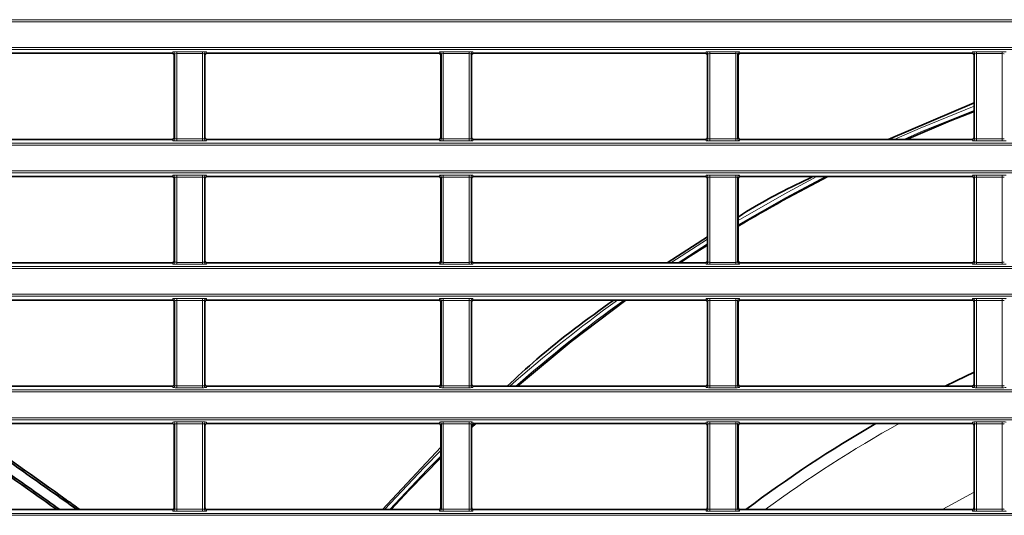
# Model space of a CAD drawing. Header units: millimetres. Extents: x 0 to 1118, y 0 to 864.
# Tile 74 of 172: x 555 to 580, y 377 to 389. Entities that reach past the tile are written whole.
import ezdxf

# ---------------------------------------------------------------- set-up
doc = ezdxf.new("R2010")
doc.units = ezdxf.units.MM

msp = doc.modelspace()

# ---------------------------------------------------------------- linework, layer by layer
at = {"color": 7, "linetype": 'Continuous', "lineweight": 18}
for p, q in [((523.211, 389.459), (663.222, 389.459)), ((663.222, 389.409), (523.211, 389.409)), ((523.211, 388.755), (663.222, 388.755)), ((663.222, 388.705), (523.211, 388.705)), ((559.027, 388.61), (559.041, 388.645)), ((559.091, 388.595), (559.077, 388.56)), ((559.091, 386.444), (559.091, 388.595)), ((559.141, 388.649), (559.792, 388.649)), ((559.141, 388.599), (559.141, 388.649)), ((559.792, 388.599), (559.141, 388.599)), ((559.141, 388.599), (559.141, 386.44)), ((559.792, 388.599), (559.792, 388.649)), ((559.792, 386.44), (559.792, 388.599)), ((559.842, 388.595), (559.842, 386.444)), ((559.856, 388.56), (559.842, 388.595)), ((559.892, 388.645), (559.906, 388.61)), ((565.777, 388.61), (565.791, 388.645)), ((565.841, 388.595), (565.827, 388.56)), ((565.841, 386.444), (565.841, 388.595)), ((565.891, 388.649), (566.542, 388.649)), ((565.891, 388.599), (565.891, 388.649)), ((566.542, 388.599), (565.891, 388.599)), ((565.891, 388.599), (565.891, 386.44)), ((566.542, 388.599), (566.542, 388.649)), ((566.542, 386.44), (566.542, 388.599)), ((566.592, 388.595), (566.592, 386.444)), ((566.606, 388.56), (566.592, 388.595)), ((566.642, 388.645), (566.656, 388.61)), ((572.527, 388.61), (572.541, 388.645)), ((572.591, 388.595), (572.577, 388.56)), ((572.591, 386.444), (572.591, 388.595)), ((572.641, 388.649), (573.292, 388.649)), ((572.641, 388.599), (572.641, 388.649)), ((573.292, 388.599), (572.641, 388.599)), ((572.641, 388.599), (572.641, 386.44)), ((573.292, 388.599), (573.292, 388.649)), ((573.292, 386.44), (573.292, 388.599)), ((573.342, 388.595), (573.342, 386.444)), ((573.356, 388.56), (573.342, 388.595)), ((573.392, 388.645), (573.406, 388.61)), ((579.277, 388.61), (579.291, 388.645)), ((579.341, 388.595), (579.327, 388.56)), ((579.341, 386.444), (579.341, 388.595)), ((579.391, 388.649), (580.042, 388.649)), ((579.391, 388.599), (579.391, 388.649)), ((580.042, 388.599), (579.391, 388.599)), ((579.391, 388.599), (579.391, 386.44)), ((580.042, 388.599), (580.042, 388.649)), ((580.042, 386.44), (580.042, 388.599)), ((559.041, 386.394), (559.027, 386.429)), ((559.077, 386.479), (559.091, 386.444)), ((559.141, 386.39), (559.141, 386.44)), ((559.141, 386.44), (559.792, 386.44)), ((559.792, 386.39), (559.141, 386.39)), ((559.792, 386.39), (559.792, 386.44)), ((559.842, 386.444), (559.856, 386.479)), ((559.906, 386.429), (559.892, 386.394)), ((565.791, 386.394), (565.777, 386.429)), ((565.827, 386.479), (565.841, 386.444)), ((565.891, 386.39), (565.891, 386.44)), ((565.891, 386.44), (566.542, 386.44)), ((566.542, 386.39), (565.891, 386.39)), ((566.542, 386.39), (566.542, 386.44)), ((566.592, 386.444), (566.606, 386.479)), ((566.656, 386.429), (566.642, 386.394)), ((572.541, 386.394), (572.527, 386.429)), ((572.577, 386.479), (572.591, 386.444)), ((572.641, 386.39), (572.641, 386.44)), ((572.641, 386.44), (573.292, 386.44)), ((573.292, 386.39), (572.641, 386.39)), ((573.292, 386.39), (573.292, 386.44)), ((573.342, 386.444), (573.356, 386.479)), ((573.406, 386.429), (573.392, 386.394)), ((579.291, 386.394), (579.277, 386.429)), ((579.327, 386.479), (579.341, 386.444)), ((579.391, 386.39), (579.391, 386.44)), ((579.391, 386.44), (580.042, 386.44)), ((580.042, 386.39), (579.391, 386.39)), ((580.042, 386.39), (580.042, 386.44)), ((523.211, 386.334), (663.222, 386.334)), ((663.222, 386.284), (523.211, 386.284)), ((523.211, 385.63), (663.222, 385.63)), ((663.222, 385.58), (523.211, 385.58)), ((559.027, 385.485), (559.041, 385.52)), ((559.091, 385.47), (559.077, 385.435)), ((559.091, 383.319), (559.091, 385.47)), ((559.141, 385.524), (559.792, 385.524)), ((559.141, 385.474), (559.141, 385.524)), ((559.792, 385.474), (559.141, 385.474)), ((559.141, 385.474), (559.141, 383.315)), ((559.792, 385.474), (559.792, 385.524)), ((559.792, 383.315), (559.792, 385.474)), ((559.842, 385.47), (559.842, 383.319)), ((559.856, 385.435), (559.842, 385.47)), ((559.892, 385.52), (559.906, 385.485)), ((565.777, 385.485), (565.791, 385.52)), ((565.841, 385.47), (565.827, 385.435)), ((565.841, 383.319), (565.841, 385.47)), ((565.891, 385.524), (566.542, 385.524)), ((565.891, 385.474), (565.891, 385.524)), ((566.542, 385.474), (565.891, 385.474)), ((565.891, 385.474), (565.891, 383.315)), ((566.542, 385.474), (566.542, 385.524)), ((566.542, 383.315), (566.542, 385.474)), ((566.592, 385.47), (566.592, 383.319)), ((566.606, 385.435), (566.592, 385.47)), ((566.642, 385.52), (566.656, 385.485)), ((572.527, 385.485), (572.541, 385.52)), ((572.591, 385.47), (572.577, 385.435)), ((572.591, 383.319), (572.591, 385.47)), ((572.641, 385.524), (573.292, 385.524)), ((572.641, 385.474), (572.641, 385.524)), ((573.292, 385.474), (572.641, 385.474)), ((572.641, 385.474), (572.641, 383.315)), ((573.292, 385.474), (573.292, 385.524)), ((573.292, 383.315), (573.292, 385.474)), ((573.342, 385.47), (573.342, 383.319)), ((573.356, 385.435), (573.342, 385.47)), ((573.392, 385.52), (573.406, 385.485)), ((579.277, 385.485), (579.291, 385.52)), ((579.341, 385.47), (579.327, 385.435)), ((579.341, 383.319), (579.341, 385.47)), ((579.391, 385.524), (580.042, 385.524)), ((579.391, 385.474), (579.391, 385.524)), ((580.042, 385.474), (579.391, 385.474)), ((579.391, 385.474), (579.391, 383.315)), ((580.042, 385.474), (580.042, 385.524)), ((580.042, 383.315), (580.042, 385.474)), ((571.651, 383.304), (572.577, 383.903)), ((572.577, 383.785), (571.832, 383.304)), ((523.211, 383.209), (663.222, 383.209)), ((663.222, 383.159), (523.211, 383.159)), ((559.041, 383.269), (559.027, 383.304)), ((559.077, 383.354), (559.091, 383.319)), ((559.141, 383.265), (559.141, 383.315)), ((559.141, 383.315), (559.792, 383.315)), ((559.792, 383.265), (559.141, 383.265)), ((559.792, 383.265), (559.792, 383.315)), ((559.842, 383.319), (559.856, 383.354)), ((559.906, 383.304), (559.892, 383.269)), ((565.791, 383.269), (565.777, 383.304)), ((565.827, 383.354), (565.841, 383.319)), ((565.891, 383.265), (565.891, 383.315)), ((565.891, 383.315), (566.542, 383.315)), ((566.542, 383.265), (565.891, 383.265)), ((566.542, 383.265), (566.542, 383.315)), ((566.592, 383.319), (566.606, 383.354)), ((566.656, 383.304), (566.642, 383.269)), ((572.541, 383.269), (572.527, 383.304)), ((572.577, 383.354), (572.591, 383.319)), ((572.641, 383.265), (572.641, 383.315)), ((572.641, 383.315), (573.292, 383.315)), ((573.292, 383.265), (572.641, 383.265)), ((573.292, 383.265), (573.292, 383.315)), ((573.342, 383.319), (573.356, 383.354)), ((573.406, 383.304), (573.392, 383.269)), ((579.291, 383.269), (579.277, 383.304)), ((579.327, 383.354), (579.341, 383.319)), ((579.391, 383.265), (579.391, 383.315)), ((579.391, 383.315), (580.042, 383.315)), ((580.042, 383.265), (579.391, 383.265)), ((580.042, 383.265), (580.042, 383.315)), ((523.211, 382.505), (663.222, 382.505)), ((663.222, 382.455), (523.211, 382.455)), ((559.027, 382.36), (559.041, 382.395)), ((559.141, 382.399), (559.792, 382.399)), ((559.141, 382.349), (559.141, 382.399)), ((559.792, 382.349), (559.792, 382.399)), ((559.892, 382.395), (559.906, 382.36)), ((565.777, 382.36), (565.791, 382.395)), ((565.891, 382.399), (566.542, 382.399)), ((565.891, 382.349), (565.891, 382.399)), ((566.542, 382.349), (566.542, 382.399)), ((566.642, 382.395), (566.656, 382.36)), ((572.527, 382.36), (572.541, 382.395)), ((572.641, 382.399), (573.292, 382.399)), ((572.641, 382.349), (572.641, 382.399)), ((573.292, 382.349), (573.292, 382.399)), ((573.392, 382.395), (573.406, 382.36)), ((579.277, 382.36), (579.291, 382.395)), ((579.391, 382.399), (580.042, 382.399)), ((579.391, 382.349), (579.391, 382.399)), ((580.042, 382.349), (580.042, 382.399)), ((559.091, 382.345), (559.077, 382.31)), ((559.091, 380.194), (559.091, 382.345)), ((559.792, 382.349), (559.141, 382.349)), ((559.141, 382.349), (559.141, 380.19)), ((559.792, 380.19), (559.792, 382.349)), ((559.842, 382.345), (559.842, 380.194)), ((559.856, 382.31), (559.842, 382.345)), ((565.841, 382.345), (565.827, 382.31)), ((565.841, 380.194), (565.841, 382.345)), ((566.542, 382.349), (565.891, 382.349)), ((565.891, 382.349), (565.891, 380.19)), ((566.542, 380.19), (566.542, 382.349)), ((566.592, 382.345), (566.592, 380.194)), ((566.606, 382.31), (566.592, 382.345)), ((572.591, 382.345), (572.577, 382.31)), ((572.591, 380.194), (572.591, 382.345)), ((573.292, 382.349), (572.641, 382.349)), ((572.641, 382.349), (572.641, 380.19)), ((573.292, 380.19), (573.292, 382.349)), ((573.342, 382.345), (573.342, 380.194)), ((573.356, 382.31), (573.342, 382.345)), ((579.341, 382.345), (579.327, 382.31)), ((579.341, 380.194), (579.341, 382.345)), ((580.042, 382.349), (579.391, 382.349)), ((579.391, 382.349), (579.391, 380.19)), ((580.042, 380.19), (580.042, 382.349)), ((559.041, 380.144), (559.027, 380.179)), ((559.077, 380.229), (559.091, 380.194)), ((559.141, 380.14), (559.141, 380.19)), ((559.141, 380.19), (559.792, 380.19)), ((559.792, 380.14), (559.141, 380.14)), ((559.792, 380.14), (559.792, 380.19)), ((559.842, 380.194), (559.856, 380.229)), ((559.906, 380.179), (559.892, 380.144)), ((565.791, 380.144), (565.777, 380.179)), ((565.827, 380.229), (565.841, 380.194)), ((565.891, 380.14), (565.891, 380.19)), ((565.891, 380.19), (566.542, 380.19)), ((566.542, 380.14), (565.891, 380.14)), ((566.542, 380.14), (566.542, 380.19)), ((566.592, 380.194), (566.606, 380.229)), ((566.656, 380.179), (566.642, 380.144)), ((572.541, 380.144), (572.527, 380.179)), ((572.577, 380.229), (572.591, 380.194)), ((572.641, 380.14), (572.641, 380.19)), ((572.641, 380.19), (573.292, 380.19)), ((573.292, 380.14), (572.641, 380.14)), ((573.292, 380.14), (573.292, 380.19)), ((573.342, 380.194), (573.356, 380.229)), ((573.406, 380.179), (573.392, 380.144)), ((579.257, 380.179), (579.323, 380.211)), ((579.291, 380.144), (579.277, 380.179)), ((579.327, 380.229), (579.341, 380.194)), ((579.391, 380.14), (579.391, 380.19)), ((579.391, 380.19), (580.042, 380.19)), ((580.042, 380.14), (579.391, 380.14)), ((580.042, 380.14), (580.042, 380.19)), ((523.211, 380.084), (663.222, 380.084)), ((663.222, 380.034), (523.211, 380.034)), ((523.211, 379.38), (663.222, 379.38)), ((663.222, 379.33), (523.211, 379.33)), ((559.027, 379.235), (559.041, 379.27)), ((559.091, 379.22), (559.077, 379.185)), ((559.091, 377.069), (559.091, 379.22)), ((559.141, 379.274), (559.792, 379.274)), ((559.141, 379.224), (559.141, 379.274)), ((559.792, 379.224), (559.141, 379.224)), ((559.141, 379.224), (559.141, 377.065)), ((559.792, 379.224), (559.792, 379.274)), ((559.792, 377.065), (559.792, 379.224)), ((559.842, 379.22), (559.842, 377.069)), ((559.856, 379.185), (559.842, 379.22)), ((559.892, 379.27), (559.906, 379.235)), ((565.777, 379.235), (565.791, 379.27)), ((565.841, 379.22), (565.827, 379.185)), ((565.841, 377.069), (565.841, 379.22)), ((565.891, 379.274), (566.542, 379.274)), ((565.891, 379.224), (565.891, 379.274)), ((566.542, 379.224), (565.891, 379.224)), ((565.891, 379.224), (565.891, 377.065)), ((566.542, 379.224), (566.542, 379.274)), ((566.542, 377.065), (566.542, 379.224)), ((566.592, 379.22), (566.592, 377.069)), ((566.606, 379.185), (566.592, 379.22)), ((566.684, 379.235), (566.606, 379.162)), ((566.642, 379.27), (566.656, 379.235)), ((572.527, 379.235), (572.541, 379.27)), ((572.591, 379.22), (572.577, 379.185)), ((572.591, 377.069), (572.591, 379.22)), ((572.641, 379.274), (573.292, 379.274)), ((572.641, 379.224), (572.641, 379.274)), ((573.292, 379.224), (572.641, 379.224)), ((572.641, 379.224), (572.641, 377.065)), ((573.292, 379.224), (573.292, 379.274)), ((573.292, 377.065), (573.292, 379.224)), ((573.342, 379.22), (573.342, 377.069)), ((573.356, 379.185), (573.342, 379.22)), ((573.392, 379.27), (573.406, 379.235)), ((579.277, 379.235), (579.291, 379.27)), ((579.341, 379.22), (579.327, 379.185)), ((579.341, 377.069), (579.341, 379.22)), ((579.391, 379.274), (580.042, 379.274)), ((579.391, 379.224), (579.391, 379.274)), ((580.042, 379.224), (579.391, 379.224)), ((579.391, 379.224), (579.391, 377.065)), ((580.042, 379.224), (580.042, 379.274)), ((580.042, 377.065), (580.042, 379.224)), ((523.211, 376.959), (663.222, 376.959)), ((663.222, 376.909), (523.211, 376.909)), ((559.041, 377.019), (559.027, 377.054)), ((559.077, 377.104), (559.091, 377.069)), ((559.141, 377.015), (559.141, 377.065)), ((559.141, 377.065), (559.792, 377.065)), ((559.792, 377.015), (559.141, 377.015)), ((559.792, 377.015), (559.792, 377.065)), ((559.842, 377.069), (559.856, 377.104)), ((559.906, 377.054), (559.892, 377.019)), ((565.791, 377.019), (565.777, 377.054)), ((565.827, 377.104), (565.841, 377.069)), ((565.891, 377.015), (565.891, 377.065)), ((565.891, 377.065), (566.542, 377.065)), ((566.542, 377.015), (565.891, 377.015)), ((566.542, 377.015), (566.542, 377.065)), ((566.592, 377.069), (566.606, 377.104)), ((566.656, 377.054), (566.642, 377.019)), ((572.541, 377.019), (572.527, 377.054)), ((572.577, 377.104), (572.591, 377.069)), ((572.641, 377.015), (572.641, 377.065)), ((572.641, 377.065), (573.292, 377.065)), ((573.292, 377.015), (572.641, 377.015)), ((573.292, 377.015), (573.292, 377.065)), ((573.342, 377.069), (573.356, 377.104)), ((573.406, 377.054), (573.392, 377.019)), ((579.291, 377.019), (579.277, 377.054)), ((579.327, 377.104), (579.341, 377.069)), ((579.391, 377.015), (579.391, 377.065)), ((579.391, 377.065), (580.042, 377.065)), ((580.042, 377.015), (579.391, 377.015)), ((580.042, 377.015), (580.042, 377.065))]:
    msp.add_line(p, q, dxfattribs=at)
at = {"color": 7, "linetype": 'Continuous', "lineweight": 35}
for p, q in [((559.027, 388.61), (553.156, 388.61)), ((565.777, 388.61), (559.906, 388.61)), ((572.527, 388.61), (566.656, 388.61)), ((579.277, 388.61), (573.406, 388.61)), ((559.077, 386.479), (559.077, 388.56)), ((559.856, 388.56), (559.856, 386.479)), ((565.827, 386.479), (565.827, 388.56)), ((566.606, 388.56), (566.606, 386.479)), ((572.577, 386.479), (572.577, 388.56)), ((573.356, 388.56), (573.356, 386.479)), ((579.327, 386.479), (579.327, 388.56)), ((579.327, 387.355), (577.151, 386.429)), ((559.027, 386.429), (553.156, 386.429)), ((565.777, 386.429), (559.906, 386.429)), ((572.527, 386.429), (566.656, 386.429)), ((579.277, 386.429), (573.406, 386.429)), ((559.027, 385.485), (553.156, 385.485)), ((559.077, 383.354), (559.077, 385.435)), ((559.856, 385.435), (559.856, 383.354)), ((565.777, 385.485), (559.906, 385.485)), ((565.827, 383.354), (565.827, 385.435)), ((566.606, 385.435), (566.606, 383.354)), ((572.527, 385.485), (566.656, 385.485)), ((572.577, 383.354), (572.577, 385.435)), ((573.356, 385.435), (573.356, 383.354)), ((579.277, 385.485), (573.406, 385.485)), ((579.327, 383.354), (579.327, 385.435)), ((572.577, 383.96), (571.559, 383.304)), ((559.027, 383.304), (553.156, 383.304)), ((565.777, 383.304), (559.906, 383.304)), ((572.527, 383.304), (566.656, 383.304)), ((579.277, 383.304), (573.406, 383.304)), ((559.027, 382.36), (553.156, 382.36)), ((559.077, 380.229), (559.077, 382.31)), ((559.856, 382.31), (559.856, 380.229)), ((565.777, 382.36), (559.906, 382.36)), ((565.827, 380.229), (565.827, 382.31)), ((566.606, 382.31), (566.606, 380.229)), ((572.527, 382.36), (566.656, 382.36)), ((572.577, 380.229), (572.577, 382.31)), ((573.356, 382.31), (573.356, 380.229)), ((579.277, 382.36), (573.406, 382.36)), ((579.327, 380.229), (579.327, 382.31)), ((559.027, 380.179), (553.156, 380.179)), ((565.777, 380.179), (559.906, 380.179)), ((572.527, 380.179), (566.656, 380.179)), ((579.277, 380.179), (573.406, 380.179)), ((559.027, 379.235), (553.156, 379.235)), ((559.077, 377.104), (559.077, 379.185)), ((559.856, 379.185), (559.856, 377.104)), ((565.777, 379.235), (559.906, 379.235)), ((565.827, 377.104), (565.827, 379.185)), ((566.606, 379.126), (566.723, 379.235)), ((566.606, 379.185), (566.606, 377.104)), ((572.527, 379.235), (566.656, 379.235)), ((572.577, 377.104), (572.577, 379.185)), ((573.356, 379.185), (573.356, 377.104)), ((579.277, 379.235), (573.406, 379.235)), ((579.327, 377.104), (579.327, 379.185)), ((565.827, 378.639), (564.348, 377.054)), ((559.027, 377.054), (553.156, 377.054)), ((565.777, 377.054), (559.906, 377.054)), ((572.527, 377.054), (566.656, 377.054)), ((579.277, 377.054), (573.406, 377.054))]:
    msp.add_line(p, q, dxfattribs=at)
at = {"color": 7, "linetype": 'Continuous', "lineweight": 18, "flags": 128}
for points in [[(577.307, 386.429), (577.961, 386.716), (579.327, 387.268)], [(579.327, 387.161), (578, 386.624), (577.552, 386.429)], [(575.568, 385.485), (574.569, 384.956), (573.356, 384.262)], [(573.356, 384.378), (574.521, 385.044), (575.35, 385.485)], [(564.401, 377.054), (565.412, 378.129), (565.827, 378.547)], [(565.827, 378.406), (565.483, 378.059), (564.536, 377.054)], [(578.516, 377.054), (578.662, 377.136), (579.327, 377.495)]]:
    msp.add_lwpolyline(points, dxfattribs=at)
at = {"color": 7, "linetype": 'Continuous', "lineweight": 35, "flags": 128}
for points in [[(577.619, 386.429), (578.724, 386.895), (579.327, 387.132)], [(571.88, 383.304), (572.144, 383.476), (572.577, 383.753)], [(567.768, 380.179), (569.129, 381.311), (570.514, 382.36)], [(579.327, 380.534), (578.875, 380.318), (578.595, 380.179)], [(564.572, 377.054), (565.029, 377.547), (565.827, 378.368)]]:
    msp.add_lwpolyline(points, dxfattribs=at)
at = {"color": 7, "linetype": 'Continuous', "lineweight": 18}
for centre, radius, start, end in [((559.041, 388.595), 0.05, 0.074, 89.9718), ((559.892, 388.595), 0.05, 90.0282, 179.926), ((565.791, 388.595), 0.05, 0.074, 89.9718), ((566.642, 388.595), 0.05, 90.0282, 179.926), ((572.541, 388.595), 0.05, 0.074, 89.9718), ((573.392, 388.595), 0.05, 90.0282, 179.926), ((579.291, 388.595), 0.05, 0.074, 89.9718), ((559.041, 386.444), 0.05, 270.0282, 359.926), ((559.892, 386.444), 0.05, 180.074, 269.9718), ((565.791, 386.444), 0.05, 270.0282, 359.926), ((566.642, 386.444), 0.05, 180.074, 269.9718), ((572.541, 386.444), 0.05, 270.0282, 359.926), ((573.392, 386.444), 0.05, 180.074, 269.9718), ((579.291, 386.444), 0.05, 270.0282, 359.926), ((559.041, 385.47), 0.05, 0.074, 89.9718), ((559.892, 385.47), 0.05, 90.0282, 179.926), ((565.791, 385.47), 0.05, 0.074, 89.9718), ((566.642, 385.47), 0.05, 90.0282, 179.926), ((572.541, 385.47), 0.05, 0.074, 89.9718), ((573.392, 385.47), 0.05, 90.0282, 179.926), ((579.291, 385.47), 0.05, 0.074, 89.9718), ((559.041, 383.319), 0.05, 270.0282, 359.926), ((559.892, 383.319), 0.05, 180.074, 269.9718), ((565.791, 383.319), 0.05, 270.0282, 359.926), ((566.642, 383.319), 0.05, 180.074, 269.9718), ((572.541, 383.319), 0.05, 270.0282, 359.926), ((573.392, 383.319), 0.05, 180.074, 269.9718), ((579.291, 383.319), 0.05, 270.0282, 359.926), ((559.041, 382.345), 0.05, 0.074, 89.9718), ((559.892, 382.345), 0.05, 90.0282, 179.926), ((565.791, 382.345), 0.05, 0.074, 89.9718), ((566.642, 382.345), 0.05, 90.0282, 179.926), ((572.541, 382.345), 0.05, 0.074, 89.9718), ((573.392, 382.345), 0.05, 90.0282, 179.926), ((579.291, 382.345), 0.05, 0.074, 89.9718), ((593.216, 350.957), 38.877, 126.1229, 131.2655), ((593.216, 350.957), 38.777, 125.9199, 131.0968), ((559.041, 380.194), 0.05, 270.0282, 359.926), ((559.892, 380.194), 0.05, 180.074, 269.9718), ((565.791, 380.194), 0.05, 270.0282, 359.926), ((566.642, 380.194), 0.05, 180.074, 269.9718), ((572.541, 380.194), 0.05, 270.0282, 359.926), ((573.392, 380.194), 0.05, 180.074, 269.9718), ((579.291, 380.194), 0.05, 270.0282, 359.926), ((559.041, 379.22), 0.05, 0.074, 89.9718), ((559.892, 379.22), 0.05, 90.0282, 179.926), ((565.791, 379.22), 0.05, 0.074, 89.9718), ((566.642, 379.22), 0.05, 90.0282, 179.926), ((572.541, 379.22), 0.05, 0.074, 89.9718), ((573.392, 379.22), 0.05, 90.0282, 179.926), ((593.216, 350.957), 32.385, 119.1706, 126.3089), ((579.291, 379.22), 0.05, 0.074, 89.9718), ((559.041, 377.069), 0.05, 270.0282, 359.926), ((559.892, 377.069), 0.05, 180.074, 269.9718), ((565.791, 377.069), 0.05, 270.0282, 359.926), ((566.642, 377.069), 0.05, 180.074, 269.9718), ((572.541, 377.069), 0.05, 270.0282, 359.926), ((573.392, 377.069), 0.05, 180.074, 269.9718), ((579.291, 377.069), 0.05, 270.0282, 359.926)]:
    msp.add_arc(centre, radius, start, end, dxfattribs=at)
at = {"color": 7, "linetype": 'Continuous', "lineweight": 35}
for radius, start, end in [(38.75, 116.9956, 120.8319), (32.676, 120.0719, 126.9976)]:
    msp.add_arc((593.216, 350.957), radius, start, end, dxfattribs=at)
for centre, major_axis, start_param, end_param in [((559.027, 388.56), (0.0186, 0.0465), 5.093092, 6.663127), ((559.906, 388.56), (0.0186, -0.0465), 2.761651, 4.331686), ((565.777, 388.56), (0.0186, 0.0465), 5.093092, 6.663127), ((566.656, 388.56), (0.0186, -0.0465), 2.761651, 4.331686), ((572.527, 388.56), (0.0186, 0.0465), 5.093092, 6.663127), ((573.406, 388.56), (0.0186, -0.0465), 2.761651, 4.331686), ((579.277, 388.56), (0.0186, 0.0465), 5.093092, 6.663127), ((559.027, 386.479), (0.0186, -0.0465), 5.903243, 7.473278), ((559.906, 386.479), (0.0186, 0.0465), 1.9515, 3.521535), ((565.777, 386.479), (0.0186, -0.0465), 5.903243, 7.473278), ((566.656, 386.479), (0.0186, 0.0465), 1.9515, 3.521535), ((572.527, 386.479), (0.0186, -0.0465), 5.903243, 7.473278), ((573.406, 386.479), (0.0186, 0.0465), 1.9515, 3.521535), ((579.277, 386.479), (0.0186, -0.0465), 5.903243, 7.473278), ((559.027, 385.435), (0.0186, 0.0465), 5.093092, 6.663127), ((559.906, 385.435), (0.0186, -0.0465), 2.761651, 4.331686), ((565.777, 385.435), (0.0186, 0.0465), 5.093092, 6.663127), ((566.656, 385.435), (0.0186, -0.0465), 2.761651, 4.331686), ((572.527, 385.435), (0.0186, 0.0465), 5.093092, 6.663127), ((573.406, 385.435), (0.0186, -0.0465), 2.761651, 4.331686), ((579.277, 385.435), (0.0186, 0.0465), 5.093092, 6.663127), ((559.027, 383.354), (0.0186, -0.0465), 5.903243, 7.473278), ((559.906, 383.354), (0.0186, 0.0465), 1.9515, 3.521535), ((565.777, 383.354), (0.0186, -0.0465), 5.903243, 7.473278), ((566.656, 383.354), (0.0186, 0.0465), 1.9515, 3.521535), ((572.527, 383.354), (0.0186, -0.0465), 5.903243, 7.473278), ((573.406, 383.354), (0.0186, 0.0465), 1.9515, 3.521535), ((579.277, 383.354), (0.0186, -0.0465), 5.903243, 7.473278), ((559.027, 382.31), (0.0186, 0.0465), 5.093092, 6.663127), ((559.906, 382.31), (0.0186, -0.0465), 2.761651, 4.331686), ((565.777, 382.31), (0.0186, 0.0465), 5.093092, 6.663127), ((566.656, 382.31), (0.0186, -0.0465), 2.761651, 4.331686), ((572.527, 382.31), (0.0186, 0.0465), 5.093092, 6.663127), ((573.406, 382.31), (0.0186, -0.0465), 2.761651, 4.331686), ((579.277, 382.31), (0.0186, 0.0465), 5.093092, 6.663127), ((559.027, 380.229), (0.0186, -0.0465), 5.903243, 7.473278), ((559.906, 380.229), (0.0186, 0.0465), 1.9515, 3.521535), ((565.777, 380.229), (0.0186, -0.0465), 5.903243, 7.473278), ((566.656, 380.229), (0.0186, 0.0465), 1.9515, 3.521535), ((572.527, 380.229), (0.0186, -0.0465), 5.903243, 7.473278), ((573.406, 380.229), (0.0186, 0.0465), 1.9515, 3.521535), ((579.277, 380.229), (0.0186, -0.0465), 5.903243, 7.473278), ((559.027, 379.185), (0.0186, 0.0465), 5.093092, 6.663127), ((559.906, 379.185), (0.0186, -0.0465), 2.761651, 4.331686), ((565.777, 379.185), (0.0186, 0.0465), 5.093092, 6.663127), ((566.656, 379.185), (0.0186, -0.0465), 2.761651, 4.331686), ((572.527, 379.185), (0.0186, 0.0465), 5.093092, 6.663127), ((573.406, 379.185), (0.0186, -0.0465), 2.761651, 4.331686), ((579.277, 379.185), (0.0186, 0.0465), 5.093092, 6.663127), ((559.027, 377.104), (0.0186, -0.0465), 5.903243, 7.473278), ((559.906, 377.104), (0.0186, 0.0465), 1.9515, 3.521535), ((565.777, 377.104), (0.0186, -0.0465), 5.903243, 7.473278), ((566.656, 377.104), (0.0186, 0.0465), 1.9515, 3.521535), ((572.527, 377.104), (0.0186, -0.0465), 5.903243, 7.473278), ((573.406, 377.104), (0.0186, 0.0465), 1.9515, 3.521535), ((579.277, 377.104), (0.0186, -0.0465), 5.903243, 7.473278)]:
    msp.add_ellipse(centre, major_axis=major_axis, ratio=0.998896, start_param=start_param, end_param=end_param, dxfattribs=at)
at = {"color": 7, "linetype": 'Continuous', "lineweight": 18}
for centre, major_axis, ratio, start_param, end_param in [((559.141, 388.645), (0.1, 0), 0.043661, 1.570796, 3.124139), ((559.141, 388.595), (0.05, 0), 0.087322, 1.570796, 3.124139), ((559.792, 388.645), (0.1, 0), 0.043661, 0.017453, 1.570796), ((559.792, 388.595), (0.05, 0), 0.087322, 0.017453, 1.570796), ((565.891, 388.645), (0.1, 0), 0.043661, 1.570796, 3.124139), ((565.891, 388.595), (0.05, 0), 0.087322, 1.570796, 3.124139), ((566.542, 388.645), (0.1, 0), 0.043661, 0.017453, 1.570796), ((566.542, 388.595), (0.05, 0), 0.087322, 0.017453, 1.570796), ((572.641, 388.645), (0.1, 0), 0.043661, 1.570796, 3.124139), ((572.641, 388.595), (0.05, 0), 0.087322, 1.570796, 3.124139), ((573.292, 388.645), (0.1, 0), 0.043661, 0.017453, 1.570796), ((573.292, 388.595), (0.05, 0), 0.087322, 0.017453, 1.570796), ((579.391, 388.645), (0.1, 0), 0.043661, 1.570796, 3.124139), ((579.391, 388.595), (0.05, 0), 0.087322, 1.570796, 3.124139), ((580.042, 388.645), (0.1, 0), 0.043661, 0.017453, 1.570796), ((580.042, 388.595), (0.05, 0), 0.087322, 0.017453, 1.570796), ((559.141, 386.395), (0.1, 0), 0.043661, 3.159046, 4.712389), ((559.141, 386.445), (0.05, 0), 0.087322, 3.159046, 4.712389), ((559.792, 386.445), (0.05, 0), 0.087322, 4.712389, 6.265732), ((559.792, 386.395), (0.1, 0), 0.043661, 4.712389, 6.265732), ((565.891, 386.395), (0.1, 0), 0.043661, 3.159046, 4.712389), ((565.891, 386.445), (0.05, 0), 0.087322, 3.159046, 4.712389), ((566.542, 386.445), (0.05, 0), 0.087322, 4.712389, 6.265732), ((566.542, 386.395), (0.1, 0), 0.043661, 4.712389, 6.265732), ((572.641, 386.395), (0.1, 0), 0.043661, 3.159046, 4.712389), ((572.641, 386.445), (0.05, 0), 0.087322, 3.159046, 4.712389), ((573.292, 386.445), (0.05, 0), 0.087322, 4.712389, 6.265732), ((573.292, 386.395), (0.1, 0), 0.043661, 4.712389, 6.265732), ((579.391, 386.395), (0.1, 0), 0.043661, 3.159046, 4.712389), ((579.391, 386.445), (0.05, 0), 0.087322, 3.159046, 4.712389), ((580.042, 386.445), (0.05, 0), 0.087322, 4.712389, 6.265732), ((580.042, 386.395), (0.1, 0), 0.043661, 4.712389, 6.265732), ((559.141, 385.52), (0.1, 0), 0.043661, 1.570796, 3.124139), ((559.141, 385.47), (0.05, 0), 0.087322, 1.570796, 3.124139), ((559.792, 385.52), (0.1, 0), 0.043661, 0.017453, 1.570796), ((559.792, 385.47), (0.05, 0), 0.087322, 0.017453, 1.570796), ((565.891, 385.52), (0.1, 0), 0.043661, 1.570796, 3.124139), ((565.891, 385.47), (0.05, 0), 0.087322, 1.570796, 3.124139), ((566.542, 385.52), (0.1, 0), 0.043661, 0.017453, 1.570796), ((566.542, 385.47), (0.05, 0), 0.087322, 0.017453, 1.570796), ((572.641, 385.52), (0.1, 0), 0.043661, 1.570796, 3.124139), ((572.641, 385.47), (0.05, 0), 0.087322, 1.570796, 3.124139), ((573.292, 385.52), (0.1, 0), 0.043661, 0.017453, 1.570796), ((573.292, 385.47), (0.05, 0), 0.087322, 0.017453, 1.570796), ((579.391, 385.52), (0.1, 0), 0.043661, 1.570796, 3.124139), ((579.391, 385.47), (0.05, 0), 0.087322, 1.570796, 3.124139), ((580.042, 385.52), (0.1, 0), 0.043661, 0.017453, 1.570796), ((580.042, 385.47), (0.05, 0), 0.087322, 0.017453, 1.570796), ((559.141, 383.27), (0.1, 0), 0.043661, 3.159046, 4.712389), ((559.141, 383.32), (0.05, 0), 0.087322, 3.159046, 4.712389), ((559.792, 383.32), (0.05, 0), 0.087322, 4.712389, 6.265732), ((559.792, 383.27), (0.1, 0), 0.043661, 4.712389, 6.265732), ((565.891, 383.27), (0.1, 0), 0.043661, 3.159046, 4.712389), ((565.891, 383.32), (0.05, 0), 0.087322, 3.159046, 4.712389), ((566.542, 383.32), (0.05, 0), 0.087322, 4.712389, 6.265732), ((566.542, 383.27), (0.1, 0), 0.043661, 4.712389, 6.265732), ((572.641, 383.27), (0.1, 0), 0.043661, 3.159046, 4.712389), ((572.641, 383.32), (0.05, 0), 0.087322, 3.159046, 4.712389), ((573.292, 383.32), (0.05, 0), 0.087322, 4.712389, 6.265732), ((573.292, 383.27), (0.1, 0), 0.043661, 4.712389, 6.265732), ((579.391, 383.27), (0.1, 0), 0.043661, 3.159046, 4.712389), ((579.391, 383.32), (0.05, 0), 0.087322, 3.159046, 4.712389), ((580.042, 383.32), (0.05, 0), 0.087322, 4.712389, 6.265732), ((580.042, 383.27), (0.1, 0), 0.043661, 4.712389, 6.265732), ((559.141, 382.395), (0.1, 0), 0.043661, 1.570796, 3.124139), ((559.792, 382.395), (0.1, 0), 0.043661, 0.017453, 1.570796), ((565.891, 382.395), (0.1, 0), 0.043661, 1.570796, 3.124139), ((566.542, 382.395), (0.1, 0), 0.043661, 0.017453, 1.570796), ((572.641, 382.395), (0.1, 0), 0.043661, 1.570796, 3.124139), ((573.292, 382.395), (0.1, 0), 0.043661, 0.017453, 1.570796), ((579.391, 382.395), (0.1, 0), 0.043661, 1.570796, 3.124139), ((580.042, 382.395), (0.1, 0), 0.043661, 0.017453, 1.570796), ((559.141, 382.345), (0.05, 0), 0.087322, 1.570796, 3.124139), ((559.792, 382.345), (0.05, 0), 0.087322, 0.017453, 1.570796), ((565.891, 382.345), (0.05, 0), 0.087322, 1.570796, 3.124139), ((566.542, 382.345), (0.05, 0), 0.087322, 0.017453, 1.570796), ((572.641, 382.345), (0.05, 0), 0.087322, 1.570796, 3.124139), ((573.292, 382.345), (0.05, 0), 0.087322, 0.017453, 1.570796), ((579.391, 382.345), (0.05, 0), 0.087322, 1.570796, 3.124139), ((580.042, 382.345), (0.05, 0), 0.087322, 0.017453, 1.570796), ((559.141, 380.145), (0.1, 0), 0.043661, 3.159046, 4.712389), ((559.141, 380.195), (0.05, 0), 0.087322, 3.159046, 4.712389), ((559.792, 380.195), (0.05, 0), 0.087322, 4.712389, 6.265732), ((559.792, 380.145), (0.1, 0), 0.043661, 4.712389, 6.265732), ((565.891, 380.145), (0.1, 0), 0.043661, 3.159046, 4.712389), ((565.891, 380.195), (0.05, 0), 0.087322, 3.159046, 4.712389), ((566.542, 380.195), (0.05, 0), 0.087322, 4.712389, 6.265732), ((566.542, 380.145), (0.1, 0), 0.043661, 4.712389, 6.265732), ((572.641, 380.145), (0.1, 0), 0.043661, 3.159046, 4.712389), ((572.641, 380.195), (0.05, 0), 0.087322, 3.159046, 4.712389), ((573.292, 380.195), (0.05, 0), 0.087322, 4.712389, 6.265732), ((573.292, 380.145), (0.1, 0), 0.043661, 4.712389, 6.265732), ((579.391, 380.145), (0.1, 0), 0.043661, 3.159046, 4.712389), ((579.391, 380.195), (0.05, 0), 0.087322, 3.159046, 4.712389), ((580.042, 380.195), (0.05, 0), 0.087322, 4.712389, 6.265732), ((580.042, 380.145), (0.1, 0), 0.043661, 4.712389, 6.265732), ((559.141, 379.27), (0.1, 0), 0.043661, 1.570796, 3.124139), ((559.141, 379.22), (0.05, 0), 0.087322, 1.570796, 3.124139), ((559.792, 379.27), (0.1, 0), 0.043661, 0.017453, 1.570796), ((559.792, 379.22), (0.05, 0), 0.087322, 0.017453, 1.570796), ((565.891, 379.27), (0.1, 0), 0.043661, 1.570796, 3.124139), ((565.891, 379.22), (0.05, 0), 0.087322, 1.570796, 3.124139), ((566.542, 379.27), (0.1, 0), 0.043661, 0.017453, 1.570796), ((566.542, 379.22), (0.05, 0), 0.087322, 0.017453, 1.570796), ((572.641, 379.27), (0.1, 0), 0.043661, 1.570796, 3.124139), ((572.641, 379.22), (0.05, 0), 0.087322, 1.570796, 3.124139), ((573.292, 379.27), (0.1, 0), 0.043661, 0.017453, 1.570796), ((573.292, 379.22), (0.05, 0), 0.087322, 0.017453, 1.570796), ((579.391, 379.27), (0.1, 0), 0.043661, 1.570796, 3.124139), ((579.391, 379.22), (0.05, 0), 0.087322, 1.570796, 3.124139), ((580.042, 379.27), (0.1, 0), 0.043661, 0.017453, 1.570796), ((580.042, 379.22), (0.05, 0), 0.087322, 0.017453, 1.570796), ((559.141, 377.02), (0.1, 0), 0.043661, 3.159046, 4.712389), ((559.141, 377.07), (0.05, 0), 0.087322, 3.159046, 4.712389), ((559.792, 377.07), (0.05, 0), 0.087322, 4.712389, 6.265732), ((559.792, 377.02), (0.1, 0), 0.043661, 4.712389, 6.265732), ((565.891, 377.02), (0.1, 0), 0.043661, 3.159046, 4.712389), ((565.891, 377.07), (0.05, 0), 0.087322, 3.159046, 4.712389), ((566.542, 377.07), (0.05, 0), 0.087322, 4.712389, 6.265732), ((566.542, 377.02), (0.1, 0), 0.043661, 4.712389, 6.265732), ((572.641, 377.02), (0.1, 0), 0.043661, 3.159046, 4.712389), ((572.641, 377.07), (0.05, 0), 0.087322, 3.159046, 4.712389), ((573.292, 377.07), (0.05, 0), 0.087322, 4.712389, 6.265732), ((573.292, 377.02), (0.1, 0), 0.043661, 4.712389, 6.265732), ((579.391, 377.02), (0.1, 0), 0.043661, 3.159046, 4.712389), ((579.391, 377.07), (0.05, 0), 0.087322, 3.159046, 4.712389), ((580.042, 377.07), (0.05, 0), 0.087322, 4.712389, 6.265732), ((580.042, 377.02), (0.1, 0), 0.043661, 4.712389, 6.265732)]:
    msp.add_ellipse(centre, major_axis=major_axis, ratio=ratio, start_param=start_param, end_param=end_param, dxfattribs=at)
at = {"color": 7, "linetype": 'Continuous', "lineweight": 35}
for points, knots in [([(575.242, 385.485), (574.673, 385.21), (574.026, 384.899), (573.427, 384.508), (573.356, 384.462)], [0, 0, 0, 0, 0.881776, 1, 1, 1, 1]), ([(570.204, 382.36), (569.54, 381.879), (568.602, 381.198), (567.755, 380.41), (567.507, 380.179)], [0, 0, 0, 0, 0.706919, 1, 1, 1, 1]), ([(553.106, 379.175), (553.307, 379.033), (554.321, 378.316), (555.313, 377.616), (556.108, 377.054)], [0, 0, 0, 0, 0.197953, 1, 1, 1, 1]), ([(553.628, 379.235), (553.721, 379.169), (554.64, 378.517), (555.662, 377.789), (556.577, 377.137), (556.693, 377.054)], [0, 0, 0, 0, 0.089437, 0.884593, 1, 1, 1, 1]), ([(553.928, 378.655), (554.553, 378.211), (555.324, 377.665), (556.049, 377.151), (556.185, 377.054)], [0, 0, 0, 0, 0.811628, 1, 1, 1, 1]), ([(554.072, 378.859), (554.697, 378.416), (555.567, 377.799), (556.386, 377.219), (556.618, 377.054)], [0, 0, 0, 0, 0.717109, 1, 1, 1, 1])]:
    msp.add_open_spline(points, degree=3, knots=knots, dxfattribs=at)

doc.saveas('drawing.dxf')
